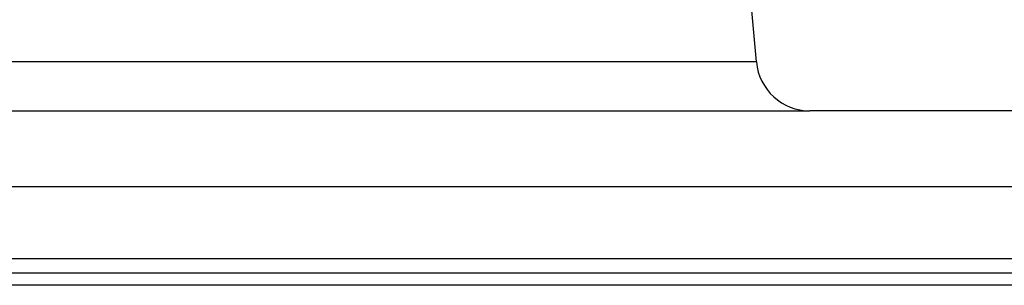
# Model space of a CAD drawing. Extents: x -169 to 2224, y 0 to 2796.
# Tile 189 of 256: x 1568.867 to 1570.013, y 419.993 to 420.302. Entities that reach past the tile are written whole.
import ezdxf

# ---------------------------------------------------------------- set-up
doc = ezdxf.new("R2010")
doc.units = 0
doc.header["$MEASUREMENT"] = 0
doc.layers.add('FREEZE-LINES', color=8, linetype='CONTINUOUS', plot=False)
doc.layers.add('SPILL-BUCKET', color=1, linetype='CONTINUOUS')

msp = doc.modelspace()

# ---------------------------------------------------------------- linework, layer by layer
at = {"layer": 'FREEZE-LINES', "linetype": 'Continuous'}
msp.add_line((1080.74363, 420.00736), (1852.00103, 420.00736), dxfattribs=at)
at = {"layer": 'SPILL-BUCKET', "linetype": 'Continuous'}
for p, q in [((1569.72427, 420.25277), (1569.71788, 420.3258)), ((1568.91075, 420.25277), (1568.77603, 420.25277)), ((1569.03636, 420.25277), (1568.91075, 420.25277)), ((1569.15248, 420.25277), (1569.03636, 420.25277)), ((1569.25871, 420.25277), (1569.15248, 420.25277)), ((1569.35471, 420.25277), (1569.25871, 420.25277)), ((1569.44016, 420.25277), (1569.35471, 420.25277)), ((1569.5148, 420.25277), (1569.44016, 420.25277)), ((1569.57837, 420.25277), (1569.5148, 420.25277)), ((1569.63066, 420.25277), (1569.57837, 420.25277)), ((1569.67152, 420.25277), (1569.63066, 420.25277)), ((1569.70079, 420.25277), (1569.67152, 420.25277)), ((1569.7184, 420.25277), (1569.70079, 420.25277)), ((1569.72427, 420.25277), (1569.7184, 420.25277)), ((1568.82187, 420.19575), (1568.95891, 420.19575)), ((1568.95891, 420.19575), (1569.0867, 420.19575)), ((1569.0867, 420.19575), (1569.20482, 420.19575)), ((1569.20482, 420.19575), (1569.31289, 420.19575)), ((1569.31289, 420.19575), (1569.41054, 420.19575)), ((1569.41054, 420.19575), (1569.49748, 420.19575)), ((1569.49748, 420.19575), (1569.5734, 420.19575)), ((1569.5734, 420.19575), (1569.63807, 420.19575)), ((1569.63807, 420.19575), (1569.69127, 420.19575)), ((1569.69127, 420.19575), (1569.73282, 420.19575)), ((1569.73282, 420.19575), (1569.76261, 420.19575)), ((1569.76261, 420.19575), (1569.78051, 420.19575)), ((1569.78051, 420.19575), (1569.78649, 420.19575)), ((1571.4724, 420.19575), (1569.78649, 420.19575))]:
    msp.add_line(p, q, dxfattribs=at)
at = {"layer": 'SPILL-BUCKET', "color": 7, "linetype": 'Continuous'}
for p, q in [((1561.42538, 420.10782), (1570.55971, 420.10782)), ((1561.42747, 420.02399), (1570.37552, 420.02399)), ((1570.36485, 419.99276), (1561.42779, 419.99276))]:
    msp.add_line(p, q, dxfattribs=at)
at = {"layer": 'SPILL-BUCKET', "linetype": 'Continuous'}
msp.add_arc((1569.78649, 420.25821), 0.06246, 185, 270, dxfattribs=at)

doc.saveas('drawing.dxf')
